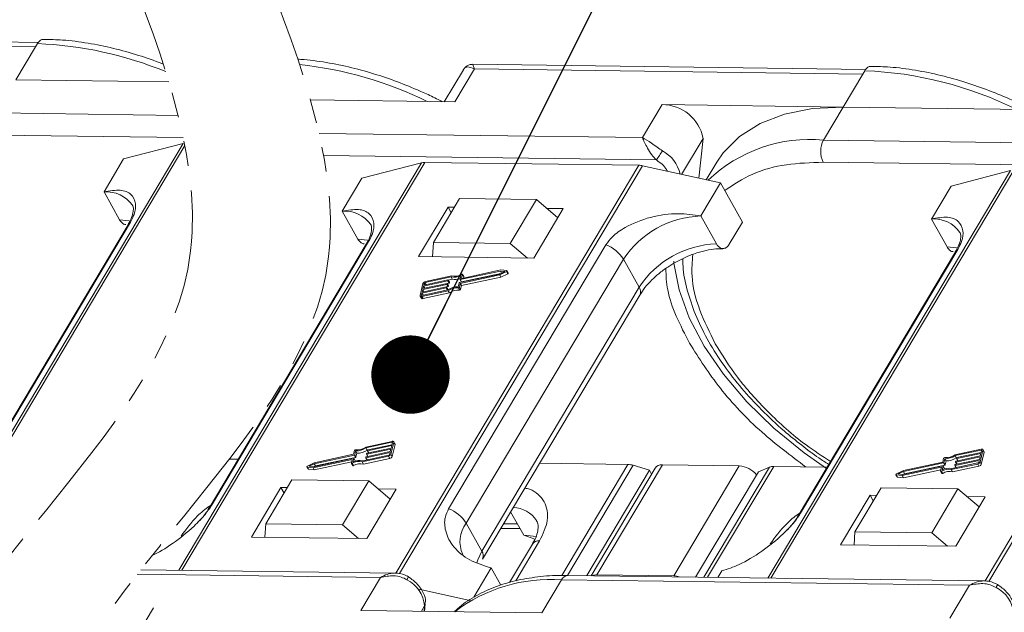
# Model space of a CAD drawing. Header units: millimetres. Extents: x 3144 to 4067, y -174 to 478.
# Tile 34 of 39: x 3763 to 3826, y 310 to 348. Entities that reach past the tile are written whole.
import ezdxf

# ---------------------------------------------------------------- set-up
doc = ezdxf.new("R2010")
doc.units = ezdxf.units.MM
doc.linetypes.add('PHANTOM2', pattern=[31.75, 15.875, -3.175, 3.175, -3.175, 3.175, -3.175])
doc.styles.get("Standard").update_dxf_attribs({"font": '仿宋_GB2312.ttf', "width": 0.8})
doc.dimstyles.new('ISO-25.1', dxfattribs={"dimtxt": 6, "dimasz": 5, "dimexe": 3.5, "dimexo": 0.625, "dimgap": 1.5, "dimtad": 1, "dimtoh": 1, "dimdsep": 46, "dimtxsty": 'Standard', "dimcen": 2.5, "dimadec": 0, "dimazin": 0, "dimtfac": 1, "dimtmove": 0, "dimatfit": 3, "dimfxl": 0, "dimarcsym": 0})

msp = doc.modelspace()

# ---------------------------------------------------------------- linework, layer by layer
at = {"color": 7, "linetype": 'Continuous', "lineweight": 15}
for p, q in [((3764.054, 346.844), (3738.999, 347.174)), ((3739.113, 346.88), (3763.869, 346.553)), ((3763.869, 346.553), (3762.616, 344.449)), ((3763.994, 346.764), (3763.869, 346.553)), ((3816.798, 345.117), (3791.743, 345.447)), ((3791.145, 345.103), (3789.927, 343.057)), ((3790.604, 343.048), (3791.856, 345.153)), ((3791.856, 345.153), (3816.613, 344.827)), ((3816.613, 344.827), (3815.36, 342.722)), ((3816.738, 345.037), (3816.613, 344.827)), ((3762.616, 344.449), (3772.374, 344.32)), ((3781.401, 343.17), (3790.604, 343.048)), ((3803.812, 342.874), (3802.559, 340.769)), ((3815.36, 342.722), (3803.812, 342.874)), ((3814.107, 340.617), (3815.36, 342.722)), ((3815.36, 342.722), (3828.158, 342.553)), ((3772.965, 342.191), (3761.364, 342.344)), ((3773.292, 340.772), (3761.345, 340.93)), ((3802.559, 340.769), (3781.95, 341.041)), ((3773.291, 340.394), (3757.819, 314.399)), ((3758.005, 314.396), (3773.396, 340.256)), ((3769.49, 339.408), (3773.291, 340.394)), ((3805.058, 338.425), (3806.423, 340.718)), ((3806.423, 340.718), (3806.162, 338.18)), ((3840.114, 340.274), (3814.107, 340.617)), ((3803.453, 339.343), (3782.244, 339.623)), ((3768.238, 337.303), (3769.49, 339.408)), ((3788.48, 339.162), (3773.008, 313.167)), ((3773.194, 313.165), (3788.681, 339.184)), ((3784.679, 338.176), (3788.48, 339.162)), ((3802.341, 339.004), (3786.851, 312.98)), ((3787.083, 312.956), (3802.57, 338.976)), ((3788.681, 339.184), (3802.341, 339.004)), ((3802.57, 338.976), (3807.539, 337.875)), ((3807.303, 339.204), (3806.631, 338.076)), ((3841.008, 338.848), (3814.089, 339.203)), ((3826.035, 338.667), (3810.563, 312.672)), ((3810.749, 312.67), (3826.235, 338.689)), ((3822.234, 337.681), (3826.035, 338.667)), ((3839.895, 338.509), (3824.406, 312.485)), ((3824.637, 312.461), (3840.124, 338.481)), ((3783.427, 336.071), (3784.679, 338.176)), ((3807.539, 337.875), (3806.286, 335.77)), ((3807.539, 337.875), (3808.935, 335.381)), ((3768.238, 337.303), (3769.235, 335.522)), ((3820.981, 335.576), (3822.234, 337.681)), ((3790.909, 336.892), (3789.238, 334.086)), ((3795.807, 336.828), (3790.909, 336.892)), ((3794.137, 334.021), (3795.807, 336.828)), ((3795.807, 336.828), (3797.171, 335.662)), ((3783.427, 336.071), (3784.424, 334.29)), ((3790.167, 336.336), (3788.287, 333.179)), ((3790.575, 336.331), (3790.167, 336.336)), ((3790.167, 336.336), (3790.366, 335.98)), ((3795.635, 333.082), (3797.514, 336.239)), ((3797.514, 336.239), (3796.479, 336.253)), ((3769.768, 335.205), (3759.746, 318.366)), ((3759.898, 318.528), (3769.92, 335.366)), ((3807.283, 333.989), (3806.286, 335.77)), ((3808.1, 333.978), (3808.935, 335.381)), ((3820.981, 335.576), (3821.978, 333.795)), ((3784.958, 333.973), (3774.935, 317.134)), ((3775.087, 317.296), (3785.109, 334.135)), ((3789.238, 334.086), (3789.183, 333.167)), ((3794.137, 334.021), (3789.238, 334.086)), ((3800.232, 333.935), (3790.209, 317.097)), ((3795.229, 333.087), (3794.137, 334.021)), ((3822.512, 333.478), (3812.49, 316.639)), ((3812.642, 316.801), (3822.664, 333.639)), ((3788.287, 333.179), (3795.635, 333.082)), ((3791.328, 316.168), (3801.35, 333.007)), ((3802.347, 331.225), (3801.35, 333.007)), ((3790.904, 331.518), (3793.459, 332.067)), ((3793.504, 332.257), (3790.95, 331.708)), ((3791.03, 331.565), (3793.533, 332.103)), ((3793.537, 332.324), (3791.05, 331.789)), ((3791.166, 331.901), (3791.086, 332.044)), ((3793.459, 332.067), (3793.781, 332.226)), ((3793.461, 332.007), (3793.899, 332.224)), ((3793.781, 332.226), (3793.504, 332.257)), ((3793.578, 332.126), (3793.504, 332.257)), ((3793.913, 332.282), (3793.537, 332.324)), ((3793.541, 331.865), (3793.979, 332.081)), ((3793.899, 332.224), (3793.979, 332.081)), ((3794.01, 332.13), (3793.93, 332.272)), ((3788.572, 331.467), (3788.39, 330.707)), ((3788.573, 331.137), (3790.11, 331.467)), ((3790.148, 331.626), (3788.611, 331.295)), ((3788.626, 331.359), (3790.163, 331.689)), ((3788.657, 331.485), (3788.626, 331.359)), ((3788.717, 331.378), (3788.657, 331.485)), ((3790.362, 331.882), (3788.707, 331.526)), ((3788.707, 331.526), (3788.782, 331.392)), ((3790.404, 331.951), (3788.722, 331.589)), ((3790.128, 331.456), (3790.12, 331.424)), ((3790.2, 331.282), (3790.12, 331.424)), ((3790.207, 331.32), (3790.127, 331.463)), ((3790.128, 331.461), (3790.228, 331.483)), ((3790.207, 331.313), (3790.128, 331.456)), ((3790.228, 331.483), (3790.148, 331.626)), ((3790.181, 331.678), (3790.173, 331.646)), ((3790.253, 331.503), (3790.173, 331.646)), ((3790.26, 331.542), (3790.18, 331.685)), ((3790.181, 331.683), (3790.442, 331.739)), ((3790.261, 331.535), (3790.181, 331.678)), ((3790.253, 331.503), (3790.261, 331.535)), ((3790.442, 331.739), (3790.362, 331.882)), ((3790.82, 331.252), (3790.879, 331.497)), ((3790.894, 331.223), (3790.953, 331.468)), ((3790.932, 331.719), (3790.991, 331.964)), ((3790.933, 331.712), (3791.013, 331.57)), ((3791.03, 331.565), (3790.95, 331.708)), ((3790.953, 331.468), (3793.461, 332.007)), ((3791.032, 331.325), (3790.953, 331.468)), ((3791.087, 332.03), (3791.032, 331.801)), ((3791.032, 331.325), (3793.541, 331.865)), ((3791.039, 331.789), (3791.032, 331.801)), ((3791.087, 332.03), (3791.167, 331.887)), ((3791.149, 331.811), (3791.167, 331.887)), ((3793.541, 331.865), (3793.461, 332.007)), ((3788.505, 330.852), (3788.474, 330.725)), ((3788.494, 330.639), (3790.176, 331)), ((3790.042, 331.182), (3788.505, 330.852)), ((3788.58, 330.718), (3788.505, 330.852)), ((3788.509, 330.702), (3790.164, 331.058)), ((3788.52, 330.915), (3790.057, 331.245)), ((3788.558, 331.073), (3788.52, 330.915)), ((3790.095, 331.404), (3788.558, 331.073)), ((3788.633, 330.939), (3788.558, 331.073)), ((3788.611, 331.295), (3788.573, 331.137)), ((3788.574, 330.497), (3790.255, 330.858)), ((3788.686, 331.161), (3788.611, 331.295)), ((3790.117, 331.048), (3790.042, 331.182)), ((3790.074, 331.234), (3790.067, 331.202)), ((3790.147, 331.06), (3790.067, 331.202)), ((3790.074, 331.24), (3790.175, 331.261)), ((3790.154, 331.099), (3790.074, 331.241)), ((3790.154, 331.092), (3790.074, 331.234)), ((3790.175, 331.261), (3790.095, 331.404)), ((3790.147, 331.06), (3790.154, 331.092)), ((3790.255, 330.858), (3790.176, 331)), ((3790.2, 331.282), (3790.207, 331.313)), ((3790.826, 331.181), (3790.906, 331.039)), ((3790.974, 331.08), (3790.894, 331.223)), ((3790.974, 331.08), (3791.032, 331.325)), ((3802.347, 331.225), (3792.325, 314.387)), ((3788.394, 330.665), (3788.474, 330.523)), ((3788.474, 330.725), (3788.487, 330.703)), ((3788.574, 330.497), (3788.494, 330.639)), ((3792.368, 313.886), (3802.39, 330.725)), ((3786.606, 321.393), (3784.924, 321.031)), ((3786.786, 321.224), (3786.706, 321.367)), ((3784.206, 320.809), (3784.148, 320.564)), ((3784.28, 320.78), (3784.221, 320.535)), ((3784.359, 320.637), (3784.28, 320.78)), ((3786.591, 321.33), (3784.936, 320.974)), ((3785.015, 320.831), (3784.936, 320.974)), ((3786.527, 320.895), (3784.99, 320.565)), ((3785.005, 320.628), (3786.542, 320.959)), ((3785.015, 320.831), (3785.036, 320.836)), ((3785.026, 320.798), (3785.033, 320.83)), ((3785.026, 320.791), (3785.105, 320.65)), ((3786.58, 321.117), (3785.043, 320.787)), ((3785.118, 320.652), (3785.043, 320.787)), ((3785.058, 320.85), (3786.595, 321.18)), ((3786.489, 320.737), (3786.527, 320.895)), ((3786.528, 320.565), (3786.711, 321.325)), ((3786.542, 320.959), (3786.58, 321.117)), ((3786.619, 321.279), (3786.591, 321.33)), ((3786.595, 321.18), (3786.626, 321.307)), ((3786.608, 320.422), (3786.79, 321.183)), ((3786.711, 321.325), (3786.79, 321.183)), ((3824.161, 320.898), (3822.479, 320.536)), ((3824.145, 320.834), (3822.49, 320.479)), ((3824.083, 320.07), (3824.265, 320.83)), ((3824.174, 320.784), (3824.145, 320.834)), ((3824.15, 320.685), (3824.18, 320.812)), ((3824.341, 320.729), (3824.261, 320.872)), ((3824.265, 320.83), (3824.345, 320.688)), ((3776.225, 320.253), (3776.787, 320.246)), ((3781.563, 319.708), (3784.05, 320.243)), ((3781.596, 319.775), (3784.15, 320.324)), ((3784.148, 320.564), (3781.639, 320.025)), ((3784.196, 320.514), (3781.641, 319.965)), ((3781.721, 319.823), (3784.276, 320.372)), ((3784.013, 320.002), (3784.068, 320.231)), ((3784.064, 320.218), (3784.05, 320.243)), ((3784.168, 320.313), (3784.109, 320.068)), ((3784.247, 320.177), (3784.167, 320.32)), ((3784.248, 320.171), (3784.168, 320.313)), ((3784.276, 320.372), (3784.196, 320.514)), ((3784.301, 320.392), (3784.221, 320.535)), ((3784.235, 320.118), (3784.248, 320.171)), ((3784.301, 320.392), (3784.359, 320.637)), ((3784.696, 320.081), (3786.378, 320.443)), ((3784.738, 320.15), (3786.393, 320.506)), ((3784.776, 319.939), (3786.458, 320.3)), ((3784.919, 320.354), (3784.927, 320.386)), ((3784.92, 320.347), (3784.999, 320.206)), ((3786.474, 320.673), (3784.937, 320.343)), ((3785.012, 320.209), (3784.937, 320.343)), ((3784.952, 320.406), (3786.489, 320.737)), ((3784.972, 320.576), (3784.98, 320.608)), ((3784.973, 320.569), (3785.052, 320.428)), ((3785.065, 320.431), (3784.99, 320.565)), ((3786.378, 320.443), (3786.458, 320.3)), ((3786.443, 320.547), (3786.474, 320.673)), ((3786.608, 320.422), (3786.528, 320.565)), ((3821.761, 320.314), (3821.702, 320.069)), ((3821.834, 320.284), (3821.775, 320.04)), ((3821.914, 320.142), (3821.834, 320.284)), ((3821.855, 319.897), (3821.914, 320.142)), ((3822.57, 320.336), (3822.49, 320.479)), ((3824.028, 320.178), (3822.491, 319.848)), ((3822.506, 319.911), (3824.043, 320.242)), ((3822.527, 320.081), (3822.535, 320.113)), ((3824.081, 320.4), (3822.544, 320.07)), ((3822.56, 320.133), (3824.097, 320.463)), ((3822.57, 320.336), (3822.591, 320.341)), ((3822.58, 320.303), (3822.588, 320.334)), ((3822.581, 320.296), (3822.66, 320.155)), ((3824.135, 320.622), (3822.598, 320.291)), ((3822.673, 320.157), (3822.598, 320.291)), ((3822.613, 320.355), (3824.15, 320.685)), ((3823.998, 320.051), (3824.028, 320.178)), ((3824.043, 320.242), (3824.081, 320.4)), ((3824.097, 320.463), (3824.135, 320.622)), ((3824.162, 319.927), (3824.345, 320.688)), ((3781.17, 319.76), (3781.249, 319.617)), ((3781.187, 319.75), (3781.563, 319.708)), ((3781.267, 319.607), (3781.187, 319.75)), ((3781.639, 320.025), (3781.201, 319.808)), ((3781.267, 319.607), (3781.643, 319.566)), ((3781.641, 319.965), (3781.319, 319.806)), ((3781.319, 319.806), (3781.596, 319.775)), ((3781.643, 319.566), (3781.563, 319.708)), ((3781.721, 319.823), (3781.641, 319.965)), ((3781.643, 319.566), (3784.031, 320.079)), ((3781.647, 319.786), (3781.721, 319.823)), ((3784.014, 319.988), (3784.094, 319.846)), ((3784.146, 319.844), (3784.067, 319.987)), ((3784.776, 319.939), (3784.696, 320.081)), ((3796.002, 319.993), (3801.633, 319.918)), ((3801.633, 319.918), (3797.42, 312.841)), ((3797.777, 312.828), (3801.965, 319.863)), ((3803.01, 319.547), (3799.009, 312.824)), ((3803.371, 319.688), (3799.283, 312.821)), ((3799.655, 312.873), (3803.831, 319.889)), ((3803.01, 319.547), (3801.965, 319.863)), ((3803.144, 319.307), (3803.01, 319.547)), ((3803.831, 319.889), (3808.73, 319.825)), ((3808.73, 319.825), (3804.554, 312.809)), ((3810.653, 319.749), (3806.473, 312.726)), ((3806.718, 312.723), (3810.928, 319.796)), ((3810.653, 319.749), (3809.95, 319.455)), ((3810.928, 319.796), (3814.342, 319.751)), ((3819.194, 319.53), (3818.756, 319.313)), ((3819.118, 319.213), (3821.605, 319.747)), ((3819.15, 319.28), (3821.705, 319.829)), ((3821.702, 320.069), (3819.194, 319.53)), ((3821.75, 320.019), (3819.196, 319.47)), ((3819.198, 319.07), (3821.586, 319.584)), ((3819.276, 319.328), (3821.83, 319.877)), ((3821.567, 319.507), (3821.622, 319.736)), ((3821.569, 319.493), (3821.648, 319.351)), ((3821.619, 319.722), (3821.605, 319.747)), ((3821.701, 319.349), (3821.621, 319.491)), ((3821.722, 319.818), (3821.664, 319.573)), ((3821.801, 319.682), (3821.722, 319.825)), ((3821.802, 319.675), (3821.722, 319.818)), ((3821.83, 319.877), (3821.75, 320.019)), ((3821.855, 319.897), (3821.775, 320.04)), ((3821.79, 319.623), (3821.802, 319.675)), ((3822.251, 319.586), (3823.933, 319.947)), ((3822.331, 319.443), (3822.251, 319.586)), ((3822.293, 319.655), (3823.948, 320.011)), ((3822.331, 319.443), (3824.012, 319.805)), ((3822.474, 319.859), (3822.481, 319.891)), ((3822.475, 319.852), (3822.554, 319.711)), ((3822.566, 319.714), (3822.491, 319.848)), ((3822.528, 320.074), (3822.607, 319.933)), ((3822.62, 319.935), (3822.544, 320.07)), ((3823.933, 319.947), (3824.012, 319.805)), ((3824.162, 319.927), (3824.083, 320.07)), ((3780.218, 318.931), (3778.548, 316.125)), ((3785.117, 318.867), (3780.218, 318.931)), ((3783.447, 316.06), (3785.117, 318.867)), ((3785.117, 318.867), (3786.48, 317.701)), ((3805.949, 312.733), (3809.95, 319.455)), ((3818.724, 319.264), (3818.804, 319.122)), ((3818.742, 319.255), (3819.118, 319.213)), ((3818.821, 319.112), (3818.742, 319.255)), ((3818.821, 319.112), (3819.198, 319.07)), ((3819.196, 319.47), (3818.874, 319.311)), ((3818.874, 319.311), (3819.15, 319.28)), ((3819.198, 319.07), (3819.118, 319.213)), ((3819.276, 319.328), (3819.196, 319.47)), ((3819.202, 319.291), (3819.276, 319.328)), ((3779.518, 318.445), (3777.639, 315.288)), ((3779.926, 318.44), (3779.518, 318.445)), ((3779.518, 318.445), (3779.717, 318.089)), ((3784.987, 315.191), (3786.866, 318.348)), ((3786.866, 318.348), (3785.705, 318.364)), ((3817.773, 318.436), (3816.103, 315.63)), ((3822.671, 318.371), (3817.773, 318.436)), ((3821.001, 315.565), (3822.671, 318.371)), ((3822.671, 318.371), (3824.035, 317.206)), ((3817.073, 317.95), (3815.193, 314.793)), ((3817.481, 317.945), (3817.073, 317.95)), ((3817.073, 317.95), (3817.272, 317.594)), ((3822.541, 314.696), (3824.42, 317.853)), ((3824.42, 317.853), (3823.26, 317.869)), ((3794.161, 316.898), (3794.994, 315.409)), ((3778.497, 315.277), (3778.548, 316.125)), ((3778.548, 316.125), (3783.447, 316.06)), ((3784.455, 315.198), (3783.447, 316.06)), ((3791.328, 316.168), (3792.325, 314.387)), ((3793.532, 315.842), (3794.761, 315.826)), ((3793.705, 316.133), (3794.595, 316.121)), ((3777.639, 315.288), (3784.987, 315.191)), ((3794.994, 315.409), (3795.702, 315.156)), ((3816.052, 314.782), (3816.103, 315.63)), ((3816.103, 315.63), (3821.001, 315.565)), ((3822.009, 314.703), (3821.001, 315.565)), ((3795.549, 314.842), (3794.084, 312.38)), ((3794.497, 312.501), (3796.01, 315.043)), ((3815.193, 314.793), (3822.541, 314.696)), ((3791.806, 311.441), (3792.923, 313.319)), ((3792.923, 313.319), (3793.543, 312.212)), ((3770.354, 312.909), (3785.856, 312.705)), ((3786.793, 312.986), (3770.581, 313.199)), ((3785.856, 312.705), (3784.603, 310.6)), ((3824.348, 312.49), (3797.816, 312.84)), ((3804.554, 312.809), (3799.655, 312.873)), ((3807.374, 312.714), (3807.618, 313.125)), ((3788.298, 311.961), (3791.67, 311.214)), ((3796.151, 310.448), (3797.404, 312.553)), ((3797.404, 312.553), (3823.41, 312.21)), ((3823.41, 312.21), (3822.157, 310.105)), ((3770.142, 308.67), (3771.394, 310.774)), ((3788.467, 310.549), (3788.675, 310.9)), ((3788.675, 310.9), (3788.639, 310.547)), ((3788.669, 310.547), (3788.719, 311.031)), ((3784.603, 310.6), (3796.151, 310.448))]:
    msp.add_line(p, q, dxfattribs=at)
at = {"color": 7, "linetype": 'Continuous', "lineweight": 15, "flags": 128}
for points in [[(3815.36, 342.722), (3813.398, 342.622), (3811.618, 342.27), (3810.056, 341.673), (3808.744, 340.844), (3807.709, 339.8), (3807.303, 339.204)], [(3769.903, 335.446), (3769.84, 335.459), (3769.235, 335.522)], [(3769.92, 335.366), (3769.833, 335.29), (3769.768, 335.205)], [(3785.092, 334.214), (3785.029, 334.228), (3784.424, 334.29)], [(3785.109, 334.135), (3785.022, 334.058), (3784.958, 333.973)], [(3822.647, 333.719), (3822.583, 333.733), (3821.978, 333.795)], [(3822.664, 333.639), (3822.576, 333.563), (3822.512, 333.478)], [(3814.292, 319.666), (3812.871, 320.666), (3810.946, 322.236), (3809.218, 323.916), (3807.722, 325.673), (3806.487, 327.472), (3805.537, 329.277), (3804.893, 331.053), (3804.566, 332.765), (3804.555, 332.883)], [(3791.034, 332.045), (3791.044, 332.05), (3791.055, 332.053), (3791.065, 332.054), (3791.074, 332.052), (3791.081, 332.049), (3791.086, 332.044), (3791.088, 332.037), (3791.087, 332.03)], [(3793.913, 332.282), (3793.922, 332.28), (3793.929, 332.274), (3793.932, 332.267), (3793.932, 332.258), (3793.928, 332.249), (3793.921, 332.239), (3793.911, 332.231), (3793.899, 332.224)], [(3793.979, 332.081), (3793.99, 332.088), (3794, 332.097), (3794.008, 332.106), (3794.012, 332.116), (3794.012, 332.125), (3794.01, 332.13)], [(3790.11, 331.467), (3790.114, 331.468), (3790.118, 331.468), (3790.121, 331.467), (3790.124, 331.466), (3790.126, 331.464), (3790.127, 331.462), (3790.128, 331.459), (3790.128, 331.456)], [(3790.163, 331.689), (3790.167, 331.689), (3790.171, 331.689), (3790.175, 331.689), (3790.177, 331.687), (3790.179, 331.686), (3790.181, 331.683), (3790.181, 331.681), (3790.181, 331.678)], [(3790.95, 331.708), (3790.946, 331.707), (3790.942, 331.707), (3790.939, 331.708), (3790.936, 331.709), (3790.934, 331.711), (3790.933, 331.713), (3790.932, 331.716), (3790.932, 331.719)], [(3791.032, 331.801), (3791.032, 331.798), (3791.033, 331.795), (3791.034, 331.793), (3791.036, 331.791), (3791.039, 331.789), (3791.042, 331.789), (3791.046, 331.789), (3791.05, 331.789)], [(3791.167, 331.887), (3791.168, 331.895), (3791.166, 331.901)], [(3790.057, 331.245), (3790.061, 331.246), (3790.065, 331.246), (3790.068, 331.245), (3790.071, 331.244), (3790.073, 331.242), (3790.074, 331.24), (3790.075, 331.237), (3790.074, 331.234)], [(3790.144, 331.054), (3790.145, 331.057), (3790.147, 331.06)], [(3788.494, 330.639), (3788.47, 330.636), (3788.447, 330.636), (3788.427, 330.64), (3788.411, 330.648), (3788.398, 330.659), (3788.391, 330.672), (3788.388, 330.689), (3788.39, 330.707)], [(3788.474, 330.725), (3788.474, 330.719), (3788.475, 330.714), (3788.477, 330.709), (3788.481, 330.705), (3788.487, 330.703), (3788.494, 330.701), (3788.501, 330.701), (3788.509, 330.702)], [(3786.606, 321.393), (3786.63, 321.396), (3786.653, 321.396), (3786.673, 321.392), (3786.689, 321.384), (3786.702, 321.373), (3786.71, 321.36), (3786.713, 321.343), (3786.711, 321.325)], [(3785.043, 320.787), (3785.039, 320.786), (3785.035, 320.786), (3785.032, 320.787), (3785.029, 320.788), (3785.027, 320.79), (3785.026, 320.792), (3785.025, 320.795), (3785.026, 320.798)], [(3786.626, 321.307), (3786.626, 321.313), (3786.625, 321.318), (3786.623, 321.323), (3786.619, 321.327), (3786.613, 321.329), (3786.607, 321.331), (3786.599, 321.331), (3786.591, 321.33)], [(3824.18, 320.812), (3824.181, 320.818), (3824.18, 320.823), (3824.177, 320.828), (3824.173, 320.832), (3824.168, 320.834), (3824.161, 320.835), (3824.154, 320.836), (3824.145, 320.834)], [(3824.161, 320.898), (3824.185, 320.901), (3824.208, 320.901), (3824.227, 320.897), (3824.244, 320.889), (3824.256, 320.878), (3824.264, 320.864), (3824.267, 320.848), (3824.265, 320.83)], [(3784.068, 320.231), (3784.068, 320.234), (3784.068, 320.237), (3784.066, 320.239), (3784.064, 320.241), (3784.061, 320.243), (3784.058, 320.243), (3784.054, 320.243), (3784.05, 320.243)], [(3784.15, 320.324), (3784.154, 320.325), (3784.158, 320.325), (3784.161, 320.324), (3784.164, 320.323), (3784.166, 320.321), (3784.168, 320.319), (3784.168, 320.316), (3784.168, 320.313)], [(3784.937, 320.343), (3784.933, 320.342), (3784.929, 320.343), (3784.926, 320.343), (3784.923, 320.344), (3784.921, 320.346), (3784.919, 320.349), (3784.919, 320.351), (3784.919, 320.354)], [(3784.99, 320.565), (3784.986, 320.564), (3784.982, 320.564), (3784.979, 320.565), (3784.976, 320.566), (3784.974, 320.568), (3784.973, 320.57), (3784.972, 320.573), (3784.972, 320.576)], [(3822.598, 320.291), (3822.594, 320.291), (3822.59, 320.291), (3822.587, 320.291), (3822.584, 320.293), (3822.582, 320.295), (3822.58, 320.297), (3822.58, 320.3), (3822.58, 320.303)], [(3781.187, 319.75), (3781.178, 319.752), (3781.171, 319.758), (3781.168, 319.765), (3781.168, 319.773), (3781.172, 319.783), (3781.18, 319.792), (3781.189, 319.801), (3781.201, 319.808)], [(3784.067, 319.987), (3784.056, 319.982), (3784.045, 319.979), (3784.035, 319.978), (3784.026, 319.98), (3784.019, 319.983), (3784.014, 319.988), (3784.012, 319.995), (3784.013, 320.002)], [(3784.094, 319.846), (3784.094, 319.846), (3784.099, 319.84), (3784.106, 319.837), (3784.115, 319.836), (3784.125, 319.837), (3784.136, 319.839), (3784.146, 319.844)], [(3821.621, 319.491), (3821.61, 319.487), (3821.6, 319.484), (3821.59, 319.483), (3821.581, 319.484), (3821.574, 319.488), (3821.569, 319.493), (3821.567, 319.499), (3821.567, 319.507)], [(3821.622, 319.736), (3821.623, 319.739), (3821.622, 319.742), (3821.621, 319.744), (3821.619, 319.746), (3821.616, 319.747), (3821.613, 319.748), (3821.609, 319.748), (3821.605, 319.747)], [(3821.705, 319.829), (3821.709, 319.83), (3821.713, 319.83), (3821.716, 319.829), (3821.719, 319.828), (3821.721, 319.826), (3821.722, 319.823), (3821.723, 319.821), (3821.722, 319.818)], [(3822.491, 319.848), (3822.487, 319.847), (3822.483, 319.847), (3822.48, 319.848), (3822.477, 319.849), (3822.475, 319.851), (3822.474, 319.853), (3822.474, 319.856), (3822.474, 319.859)], [(3822.544, 320.07), (3822.54, 320.069), (3822.537, 320.069), (3822.533, 320.07), (3822.531, 320.071), (3822.529, 320.073), (3822.527, 320.075), (3822.527, 320.078), (3822.527, 320.081)], [(3818.742, 319.255), (3818.732, 319.257), (3818.726, 319.262), (3818.722, 319.269), (3818.723, 319.278), (3818.727, 319.288), (3818.734, 319.297), (3818.744, 319.306), (3818.756, 319.313)], [(3821.648, 319.351), (3821.649, 319.35), (3821.653, 319.345), (3821.66, 319.342), (3821.669, 319.341), (3821.679, 319.341), (3821.69, 319.344), (3821.701, 319.349)], [(3795.781, 315.303), (3795.599, 315.347), (3794.994, 315.409)], [(3792.325, 314.387), (3792.062, 313.839), (3791.997, 313.632)], [(3787.547, 312.565), (3787.585, 312.629), (3787.614, 312.681), (3787.634, 312.72), (3787.645, 312.744), (3787.645, 312.753), (3787.644, 312.753)], [(3825.102, 312.07), (3825.139, 312.134), (3825.169, 312.186), (3825.189, 312.225), (3825.199, 312.249), (3825.199, 312.257), (3825.199, 312.257)], [(3788.719, 311.031), (3788.707, 310.972), (3788.675, 310.9)]]:
    msp.add_lwpolyline(points, dxfattribs=at)
at = {"color": 7, "linetype": 'Continuous', "lineweight": 15}
for centre, radius, start, end in [((3763.055, 322.862), 23.921, 67.59847, 87.74889), ((3778.244, 321.63), 23.921, 63.68222, 84.09301), ((3815.799, 321.135), 23.921, 63.68222, 87.74889), ((3803.832, 340.239), 2.635, 10.46334, 90.43159), ((3813.24, 331.288), 9.369, 84.68884, 133.81237), ((3815.462, 339.892), 1.537, 151.84726, 206.63631), ((3796.347, 344.381), 8.711, 324.66196, 329.24799), ((3802.8, 337.971), 2.212, 12.3939, 62.13915), ((3788.664, 338.422), 0.762, 88.71486, 103.94659), ((3802.319, 337.873), 1.132, 77.19266, 88.88778), ((3768.408, 335.298), 2.012, 34.97651, 94.86365), ((3783.597, 334.066), 2.012, 34.97651, 94.86365), ((3806.485, 329.625), 6.148, 91.85146, 146.63211), ((3821.152, 333.571), 2.012, 34.97651, 94.86365), ((3799.397, 331.793), 2.299, 31.86296, 68.72336), ((3807.482, 327.844), 6.148, 91.85146, 146.63211), ((3790.606, 332.751), 0.825, 255.81963, 301.24295), ((3788.757, 331.393), 0.199, 100.13345, 158.28269), ((3788.718, 331.461), 0.0664, 100.13345, 158.28269), ((3790.089, 331.436), 0.0332, 280.13345, 338.28269), ((3790.142, 331.658), 0.0332, 280.13345, 338.28269), ((3790.222, 331.516), 0.0332, 280.13345, 338.28269), ((3790.252, 331.538), 0.00928, 343.83362, 27.82236), ((3790.565, 332.777), 0.918, 257.21693, 297.64361), ((3790.641, 332.58), 0.864, 256.65483, 290.57082), ((3790.91, 331.485), 0.0332, 100.13345, 158.28269), ((3791.024, 331.579), 0.0147, 219.38216, 291.31431), ((3790.036, 331.215), 0.0332, 280.13345, 338.28269), ((3790.145, 331.094), 0.00928, 343.83362, 27.82236), ((3790.803, 330.107), 1.145, 89.11156, 123.86502), ((3790.169, 331.294), 0.0332, 280.13345, 338.28269), ((3790.747, 330.207), 0.978, 85.32254, 125.72777), ((3790.198, 331.316), 0.00928, 343.83362, 27.82236), ((3790.826, 330.064), 0.978, 85.32254, 125.72777), ((3790.832, 331.248), 0.0666, 265.08198, 338.22439), ((3790.912, 331.105), 0.0666, 265.08198, 338.22439), ((3801.962, 330.94), 0.48, 333.29813, 36.49761), ((3788.542, 330.579), 0.0882, 219.38216, 291.31431), ((3784.268, 320.784), 0.0666, 85.08198, 158.22439), ((3784.354, 321.825), 0.978, 265.32254, 305.72777), ((3784.297, 321.925), 1.145, 269.11156, 303.86502), ((3784.377, 321.782), 1.145, 269.11156, 303.86502), ((3785.064, 320.817), 0.0332, 100.13345, 158.28269), ((3786.737, 321.198), 0.0557, 343.83362, 27.82236), ((3784.535, 319.255), 0.918, 77.21693, 117.64361), ((3784.19, 320.547), 0.0332, 280.13345, 338.28269), ((3784.239, 320.173), 0.00928, 343.83362, 27.82236), ((3784.27, 320.405), 0.0332, 280.13345, 338.28269), ((3784.958, 320.374), 0.0332, 100.13345, 158.28269), ((3785.011, 320.596), 0.0332, 100.13345, 158.28269), ((3786.343, 320.639), 0.199, 280.13345, 338.28269), ((3786.382, 320.571), 0.0664, 280.13345, 338.28269), ((3786.423, 320.496), 0.199, 280.13345, 338.28269), ((3821.823, 320.289), 0.0666, 85.08198, 158.22439), ((3821.908, 321.33), 0.978, 265.32254, 305.72777), ((3821.852, 321.43), 1.145, 269.11156, 303.86502), ((3821.932, 321.287), 1.145, 269.11156, 303.86502), ((3822.565, 320.1), 0.0332, 100.13345, 158.28269), ((3822.619, 320.322), 0.0332, 100.13345, 158.28269), ((3824.291, 320.703), 0.0557, 343.83362, 27.82236), ((3781.267, 319.628), 0.0209, 212.10887, 269.29606), ((3784.494, 319.281), 0.825, 75.81963, 121.24295), ((3784.574, 319.139), 0.825, 75.81963, 121.24295), ((3801.603, 318.709), 1.21, 72.60466, 88.58202), ((3803.775, 319.39), 0.503, 83.62421, 143.5489), ((3808.638, 318.279), 1.549, 39.39998, 86.5962), ((3810.905, 319.104), 0.692, 88.08646, 111.31749), ((3822.049, 318.786), 0.825, 75.81963, 121.24295), ((3822.09, 318.76), 0.918, 77.21693, 117.64361), ((3821.745, 320.052), 0.0332, 280.13345, 338.28269), ((3821.793, 319.678), 0.00928, 343.83362, 27.82236), ((3821.824, 319.909), 0.0332, 280.13345, 338.28269), ((3822.512, 319.879), 0.0332, 100.13345, 158.28269), ((3823.898, 320.143), 0.199, 280.13345, 338.28269), ((3823.936, 320.076), 0.0664, 280.13345, 338.28269), ((3823.977, 320.001), 0.199, 280.13345, 338.28269), ((3818.822, 319.133), 0.0209, 212.10887, 269.29606), ((3822.129, 318.644), 0.825, 75.81963, 121.24295), ((3775.382, 316.867), 0.521, 124.53354, 150.01461), ((3789.375, 314.954), 2.299, 31.86296, 68.72336), ((3794.242, 315.27), 1.903, 34.29758, 87.55752), ((3812.937, 316.372), 0.521, 124.53354, 150.01461), ((3792.901, 314.98), 1.971, 142.93475, 204.26513), ((3795.954, 314.543), 0.503, 83.62421, 143.5489), ((3791.909, 314.098), 0.506, 336.16518, 34.75455), ((3796.672, 302.599), 9.98, 85.79631, 127.46323), ((3797.859, 312.339), 0.503, 94.93467, 154.85936), ((3799.624, 312.23), 0.644, 87.24327, 113.70942), ((3804.515, 311.541), 1.268, 71.90738, 88.22848), ((3786.621, 310.723), 2.062, 4.91796, 63.30134), ((3824.176, 310.228), 2.062, 4.91796, 63.30134)]:
    msp.add_arc(centre, radius, start, end, dxfattribs=at)
at = {"color": 3, "linetype": 'PHANTOM2', "lineweight": 9, "ltscale": 0.5}
for points in [[(3769.405, 352.595), (3773.572, 332.356), (3755.158, 301.669), (3761.294, 277.119)], [(3778.202, 352.229), (3782.369, 331.99), (3763.955, 301.303), (3770.091, 276.753)]]:
    msp.add_spline(points, degree=3, dxfattribs=at)
at = {"color": 7, "linetype": 'Continuous', "lineweight": 15}
for points, knots in [([(3764.414, 347.039), (3764.368, 347.04), (3764.257, 347.041), (3764.11, 346.932), (3764.027, 346.812), (3763.994, 346.764)], [0, 0, 0, 0, 0.29921, 0.721934, 1, 1, 1, 1]), ([(3772.016, 345.46), (3771.989, 345.471), (3771.463, 345.674), (3770.402, 346.043), (3768.822, 346.487), (3767.203, 346.814), (3765.716, 347.012), (3764.806, 347.03), (3764.414, 347.037)], [0.2590164, 0.2590164, 0.2590164, 0.2590164, 0.2667352, 0.4092126, 0.5608048, 0.7175824, 0.8780612, 1, 1, 1, 1]), ([(3789.795, 343.059), (3789.678, 343.123), (3789.279, 343.343), (3788.385, 343.745), (3787.112, 344.283), (3785.591, 344.812), (3784.011, 345.255), (3782.392, 345.583), (3781.249, 345.735), (3780.656, 345.771), (3780.589, 345.775)], [0, 0, 0, 0, 0.034921, 0.1195621, 0.2593589, 0.4032696, 0.5563867, 0.7147415, 0.8768346, 0.8974496, 0.8974496, 0.8974496, 0.8974496]), ([(3791.856, 345.153), (3791.697, 345.216), (3791.45, 345.313), (3791.229, 345.234), (3791.15, 345.104), (3791.114, 345.045)], [0, 0, 0, 0, 0.4984129, 0.772928, 1, 1, 1, 1]), ([(3791.741, 345.447), (3791.668, 345.442), (3791.543, 345.433), (3791.336, 345.335), (3791.241, 345.225), (3791.19, 345.164)], [0, 0, 0, 0, 0.389383, 0.666862, 1, 1, 1, 1]), ([(3791.742, 345.44), (3791.742, 345.443), (3791.741, 345.47), (3791.768, 345.376), (3791.827, 345.227), (3791.856, 345.153)], [0, 0, 0, 0, 0.044563, 0.521846, 1, 1, 1, 1]), ([(3817.157, 345.313), (3817.111, 345.313), (3817, 345.315), (3816.853, 345.206), (3816.771, 345.085), (3816.738, 345.037)], [0, 0, 0, 0, 0.29921, 0.721934, 1, 1, 1, 1]), ([(3827.45, 342.509), (3827.3, 342.592), (3826.868, 342.831), (3825.94, 343.25), (3824.667, 343.788), (3823.145, 344.317), (3821.566, 344.76), (3819.947, 345.088), (3818.46, 345.285), (3817.55, 345.303), (3817.157, 345.31)], [0, 0, 0, 0, 0.044532, 0.128331, 0.266735, 0.409213, 0.560805, 0.717582, 0.878061, 1, 1, 1, 1]), ([(3802.559, 340.769), (3802.743, 340.663), (3803.028, 340.498), (3803.478, 340.167), (3803.723, 340.002), (3803.833, 339.927)], [0, 0, 0, 0, 0.498413, 0.772928, 1, 1, 1, 1]), ([(3803.453, 339.343), (3803.351, 339.452), (3803.134, 339.684), (3802.88, 340.095), (3802.681, 340.48), (3802.6, 340.673), (3802.559, 340.769)], [0, 0, 0, 0, 0.2343503, 0.4981953, 0.748869, 1, 1, 1, 1]), ([(3804.151, 338.626), (3804.134, 338.663), (3804.065, 338.813), (3803.826, 339.073), (3803.576, 339.255), (3803.453, 339.343)], [0, 0, 0, 0, 0.142722, 0.582056, 1, 1, 1, 1]), ([(3814.089, 339.203), (3813.29, 339.174), (3811.645, 339.115), (3809.48, 338.519), (3808.371, 337.773), (3807.808, 337.394)], [0, 0, 0, 0, 0.317154, 0.653305, 1, 1, 1, 1]), ([(3769.92, 335.366), (3770.009, 335.54), (3770.24, 335.989), (3770.29, 336.644), (3770.01, 337.203), (3769.318, 337.492), (3768.601, 337.367), (3768.238, 337.303)], [0, 0, 0, 0, 0.109672, 0.284648, 0.519248, 0.75632, 1, 1, 1, 1]), ([(3770.051, 336.45), (3770.058, 336.442), (3770.093, 336.396), (3770.116, 336.29), (3770.103, 335.989), (3769.995, 335.611), (3769.825, 335.32), (3769.756, 335.201)], [0, 0, 0, 0, 0.0678944, 0.3455311, 0.5918392, 0.8324409, 1, 1, 1, 1]), ([(3785.109, 334.135), (3785.198, 334.308), (3785.429, 334.758), (3785.479, 335.412), (3785.199, 335.972), (3784.507, 336.26), (3783.79, 336.135), (3783.427, 336.071)], [0, 0, 0, 0, 0.109672, 0.284648, 0.519248, 0.75632, 1, 1, 1, 1]), ([(3806.286, 335.77), (3805.816, 335.841), (3804.789, 335.995), (3803.071, 335.752), (3801.625, 335.179), (3800.666, 334.524), (3800.359, 334.108), (3800.232, 333.935)], [0, 0, 0, 0, 0.219162, 0.4791659, 0.7354888, 0.890617, 1, 1, 1, 1]), ([(3769.235, 335.522), (3769.284, 335.451), (3769.383, 335.31), (3769.529, 335.221), (3769.611, 335.233), (3769.629, 335.235)], [0, 0, 0, 0, 0.4389656, 0.8779311, 1, 1, 1, 1]), ([(3785.24, 335.219), (3785.247, 335.21), (3785.282, 335.165), (3785.305, 335.059), (3785.292, 334.758), (3785.184, 334.379), (3785.015, 334.088), (3784.945, 333.969)], [0, 0, 0, 0, 0.067894, 0.345531, 0.591839, 0.832441, 1, 1, 1, 1]), ([(3822.664, 333.639), (3822.753, 333.813), (3822.983, 334.262), (3823.033, 334.917), (3822.754, 335.477), (3822.061, 335.765), (3821.345, 335.64), (3820.981, 335.576)], [0, 0, 0, 0, 0.109672, 0.284648, 0.519248, 0.75632, 1, 1, 1, 1]), ([(3822.795, 334.724), (3822.802, 334.715), (3822.837, 334.67), (3822.86, 334.563), (3822.846, 334.262), (3822.739, 333.884), (3822.569, 333.593), (3822.5, 333.474)], [0, 0, 0, 0, 0.067894, 0.345531, 0.591839, 0.832441, 1, 1, 1, 1]), ([(3784.424, 334.29), (3784.473, 334.219), (3784.572, 334.078), (3784.718, 333.989), (3784.8, 334.001), (3784.818, 334.004)], [0, 0, 0, 0, 0.4389656, 0.8779311, 1, 1, 1, 1]), ([(3808.1, 333.978), (3808.048, 333.907), (3807.946, 333.765), (3807.752, 333.677), (3807.556, 333.7), (3807.394, 333.816), (3807.315, 333.94), (3807.283, 333.989)], [0, 0, 0, 0, 0.214694, 0.429388, 0.644082, 0.858775, 1, 1, 1, 1]), ([(3804.691, 332.828), (3805.03, 333), (3805.504, 333.241), (3806.212, 333.478), (3806.784, 333.618), (3807.315, 333.693), (3807.586, 333.683), (3807.678, 333.68)], [0, 0, 0, 0, 0.329174, 0.461516, 0.675703, 0.889596, 1, 1, 1, 1]), ([(3805.77, 333.323), (3805.732, 332.87), (3805.639, 331.759), (3806.117, 329.812), (3806.846, 328.339), (3807.199, 327.624)], [0, 0, 0, 0, 0.262022, 0.641741, 1, 1, 1, 1]), ([(3821.978, 333.795), (3822.028, 333.724), (3822.127, 333.583), (3822.272, 333.494), (3822.355, 333.506), (3822.373, 333.508)], [0, 0, 0, 0, 0.4389656, 0.8779311, 1, 1, 1, 1]), ([(3802.405, 330.727), (3802.503, 330.886), (3802.7, 331.205), (3803.128, 331.67), (3803.618, 332.112), (3804.134, 332.499), (3804.519, 332.726), (3804.691, 332.828)], [0, 0, 0, 0, 0.2142216, 0.4301579, 0.6113, 0.8252845, 1, 1, 1, 1]), ([(3805.138, 333.036), (3805.142, 332.816), (3805.154, 332.104), (3805.445, 330.847), (3805.985, 329.298), (3806.758, 327.751), (3807.725, 326.233), (3808.859, 324.775), (3810.146, 323.378), (3811.44, 322.168), (3812.679, 321.159), (3813.628, 320.437), (3814.228, 320.057), (3814.443, 319.92)], [0, 0, 0, 0, 0.050224, 0.1621866, 0.2737079, 0.3844021, 0.493824, 0.6013649, 0.7053809, 0.8118659, 0.8889404, 0.9601856, 1, 1, 1, 1]), ([(3805.567, 327.646), (3804.971, 328.809), (3804.117, 330.478), (3804.068, 331.97), (3804.054, 332.422)], [0, 0, 0, 0, 0.697381, 1, 1, 1, 1]), ([(3812.967, 319.769), (3812.016, 320.486), (3809.972, 322.027), (3807.413, 324.739), (3806.177, 326.685), (3805.567, 327.646)], [0, 0, 0, 0, 0.3058402, 0.6572193, 1, 1, 1, 1]), ([(3807.199, 327.624), (3807.644, 326.906), (3808.56, 325.427), (3810.545, 323.236), (3812.567, 321.4), (3814.025, 320.45), (3814.553, 320.106)], [0, 0, 0, 0, 0.263846, 0.543497, 0.834774, 1, 1, 1, 1]), ([(3796.01, 315.043), (3796.218, 315.485), (3796.538, 316.165), (3796.515, 316.988), (3796.325, 317.56), (3795.93, 318.009), (3795.526, 318.329), (3795.164, 318.384), (3795.055, 318.401)], [0, 0, 0, 0, 0.2932818, 0.4511605, 0.6123897, 0.7736188, 0.9314975, 1, 1, 1, 1]), ([(3771.283, 314.086), (3771.711, 314.291), (3772.649, 314.856), (3773.83, 315.81), (3774.67, 316.676), (3774.965, 317.115), (3775.087, 317.296)], [0.2389477, 0.2389477, 0.2389477, 0.2389477, 0.4791659, 0.7354888, 0.890617, 1, 1, 1, 1]), ([(3775.037, 317.306), (3775.011, 317.289), (3774.702, 317.092), (3773.964, 316.452), (3773.471, 315.781), (3773.15, 315.344)], [0, 0, 0, 0, 0.03162, 0.370494, 1, 1, 1, 1]), ([(3774.923, 317.13), (3774.899, 317.086), (3774.782, 316.865), (3774.53, 316.54), (3774.267, 316.28), (3774.197, 316.211)], [0, 0, 0, 0, 0.156523, 0.775539, 1, 1, 1, 1]), ([(3790.209, 317.097), (3790.126, 316.914), (3789.909, 316.441), (3789.982, 315.565), (3790.485, 314.608), (3791.491, 313.758), (3792.441, 313.466), (3792.923, 313.319)], [0, 0, 0, 0, 0.109672, 0.284648, 0.519248, 0.75632, 1, 1, 1, 1]), ([(3807.618, 313.125), (3807.982, 313.244), (3808.776, 313.505), (3810.168, 314.332), (3811.384, 315.315), (3812.225, 316.181), (3812.52, 316.62), (3812.642, 316.801)], [0, 0, 0, 0, 0.219162, 0.4791659, 0.7354888, 0.890617, 1, 1, 1, 1]), ([(3812.592, 316.81), (3812.565, 316.794), (3812.256, 316.597), (3811.519, 315.957), (3811.026, 315.285), (3810.705, 314.849)], [0, 0, 0, 0, 0.03162, 0.370494, 1, 1, 1, 1]), ([(3812.477, 316.635), (3812.454, 316.59), (3812.336, 316.37), (3812.085, 316.045), (3811.821, 315.785), (3811.751, 315.716)], [0, 0, 0, 0, 0.156523, 0.775539, 1, 1, 1, 1]), ([(3795.801, 316.331), (3795.829, 316.288), (3795.903, 316.176), (3795.929, 315.904), (3795.85, 315.479), (3795.721, 315.111), (3795.566, 314.887), (3795.534, 314.84)], [0, 0, 0, 0, 0.169767, 0.442992, 0.691877, 0.935537, 1, 1, 1, 1]), ([(3785.856, 312.705), (3785.998, 312.782), (3786.284, 312.937), (3786.595, 312.969), (3786.75, 312.985)], [0, 0, 0, 0, 0.500456, 1, 1, 1, 1]), ([(3787.547, 312.565), (3787.428, 312.626), (3787.166, 312.76), (3786.572, 312.85), (3786.137, 312.762), (3785.856, 312.705)], [0, 0, 0, 0, 0.227063, 0.501587, 1, 1, 1, 1]), ([(3787.646, 312.751), (3787.476, 312.833), (3787.204, 312.964), (3786.907, 312.98), (3786.795, 312.986)], [0, 0, 0, 0, 0.623477, 1, 1, 1, 1]), ([(3788.696, 311.036), (3788.708, 311.08), (3788.762, 311.292), (3788.643, 311.64), (3788.432, 312.029), (3788.101, 312.43), (3787.769, 312.66), (3787.561, 312.805)], [0, 0, 0, 0, 0.068968, 0.327334, 0.506759, 0.690615, 1, 1, 1, 1]), ([(3797.823, 312.826), (3797.689, 312.832), (3797.017, 312.862), (3795.875, 312.764), (3794.419, 312.519), (3793.064, 312.1), (3791.841, 311.498), (3791.005, 310.966), (3790.647, 310.586), (3790.586, 310.521)], [0, 0, 0, 0, 0.044645, 0.223861, 0.404957, 0.587908, 0.773111, 0.961531, 1, 1, 1, 1]), ([(3823.41, 312.21), (3823.553, 312.287), (3823.838, 312.442), (3824.15, 312.474), (3824.305, 312.49)], [0, 0, 0, 0, 0.500456, 1, 1, 1, 1]), ([(3825.102, 312.07), (3824.983, 312.13), (3824.72, 312.265), (3824.127, 312.355), (3823.691, 312.267), (3823.41, 312.21)], [0, 0, 0, 0, 0.227063, 0.501587, 1, 1, 1, 1]), ([(3825.201, 312.255), (3825.031, 312.337), (3824.759, 312.469), (3824.461, 312.484), (3824.349, 312.49)], [0, 0, 0, 0, 0.623477, 1, 1, 1, 1]), ([(3826.251, 310.541), (3826.262, 310.585), (3826.317, 310.797), (3826.198, 311.145), (3825.986, 311.534), (3825.656, 311.935), (3825.324, 312.165), (3825.115, 312.31)], [0, 0, 0, 0, 0.068968, 0.327334, 0.506759, 0.690615, 1, 1, 1, 1])]:
    msp.add_open_spline(points, degree=3, knots=knots, dxfattribs=at)

# ---------------------------------------------------------------- leaders
at = {"color": 5, "lineweight": 9}
msp.add_leader([(3787.779, 325.651), (3816.974, 384.209), (3824.681, 384.209)], dimstyle='ISO-25.1', override={"dimgap": 1.5, "dimtad": 0, "dimldrblk": 'Dot'}, dxfattribs=at)

doc.saveas('drawing.dxf')
